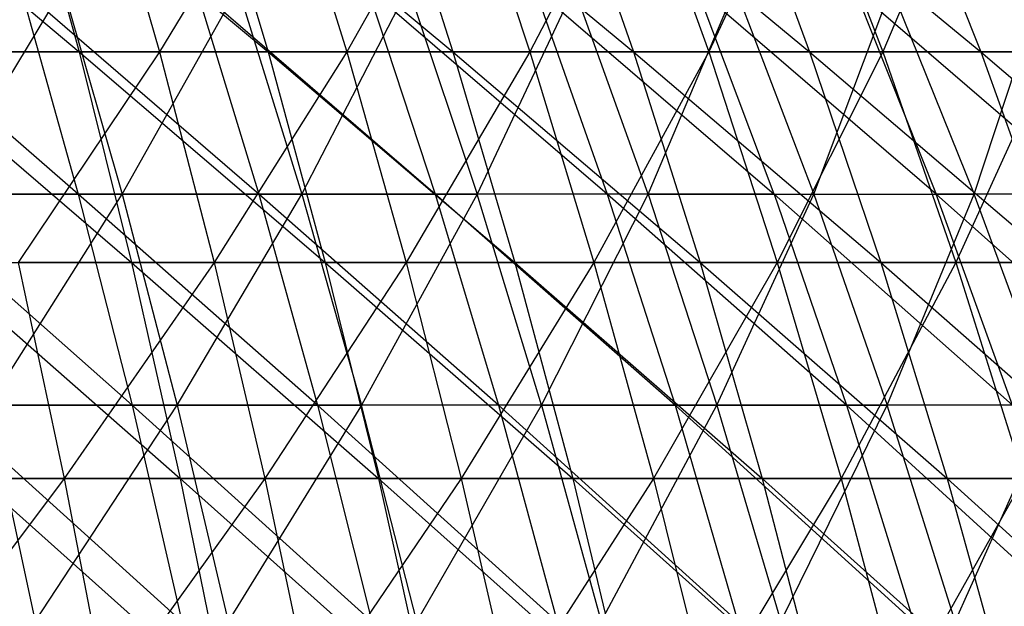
# Model space of a CAD drawing. Extents: x -125 to 125, y -143 to 0.
# Tile 226 of 256: x 20.2 to 30.25, y -56.37 to -50.39. Entities that reach past the tile are written whole.
import ezdxf

# ---------------------------------------------------------------- set-up
doc = ezdxf.new("R2010")
doc.units = 0
doc.header["$LTSCALE"] = 25.4
doc.layers.get('0').update_dxf_attribs({"linetype": 'CONTINUOUS'})

# ---------------------------------------------------------------- blocks, each defined once
blk = doc.blocks.new('NL2500027000_STL_3')
at = {"color": 0}
for p, q in [((18.325, -48.625, 45.728), (20.808, -50.718, 46.183)), ((18.325, -48.625, 45.728), (20.808, -50.718, 46.183)), ((20.236, -48.625, 44.914), (22.736, -50.718, 45.265)), ((20.236, -48.625, 44.914), (22.736, -50.718, 45.265)), ((20.236, -48.625, 44.914), (20.808, -50.718, 46.183)), ((20.236, -48.625, 44.914), (20.808, -50.718, 46.183)), ((21.034, -48.625, -44.546), (21.628, -50.718, -45.804)), ((21.034, -48.625, -44.546), (21.628, -50.718, -45.804)), ((22.894, -48.625, -43.62), (21.628, -50.718, -45.804)), ((22.894, -48.625, -43.62), (21.628, -50.718, -45.804)), ((22.112, -48.625, 44.021), (24.624, -50.718, 44.266)), ((22.112, -48.625, 44.021), (24.624, -50.718, 44.266)), ((22.112, -48.625, 44.021), (22.736, -50.718, 45.265)), ((22.112, -48.625, 44.021), (22.736, -50.718, 45.265)), ((22.894, -48.625, -43.62), (23.54, -50.718, -44.852)), ((22.894, -48.625, -43.62), (23.54, -50.718, -44.852)), ((24.712, -48.625, -42.616), (23.54, -50.718, -44.852)), ((24.712, -48.625, -42.616), (23.54, -50.718, -44.852)), ((23.948, -48.625, 43.05), (26.468, -50.718, 43.189)), ((23.948, -48.625, 43.05), (26.468, -50.718, 43.189)), ((23.948, -48.625, 43.05), (24.624, -50.718, 44.266)), ((23.948, -48.625, 43.05), (24.624, -50.718, 44.266)), ((24.712, -48.625, -42.616), (25.41, -50.718, -43.819)), ((24.712, -48.625, -42.616), (25.41, -50.718, -43.819)), ((26.487, -48.625, -41.536), (25.41, -50.718, -43.819)), ((26.487, -48.625, -41.536), (25.41, -50.718, -43.819)), ((25.741, -48.625, 42.002), (28.265, -50.718, 42.034)), ((25.741, -48.625, 42.002), (28.265, -50.718, 42.034)), ((25.741, -48.625, 42.002), (26.468, -50.718, 43.189)), ((25.741, -48.625, 42.002), (26.468, -50.718, 43.189)), ((26.487, -48.625, -41.536), (27.235, -50.718, -42.709)), ((26.487, -48.625, -41.536), (27.235, -50.718, -42.709)), ((28.214, -48.625, -40.383), (27.235, -50.718, -42.709)), ((28.214, -48.625, -40.383), (27.235, -50.718, -42.709)), ((27.489, -48.625, 40.88), (30.012, -50.718, 40.805)), ((27.489, -48.625, 40.88), (30.012, -50.718, 40.805)), ((27.489, -48.625, 40.88), (28.265, -50.718, 42.034)), ((27.489, -48.625, 40.88), (28.265, -50.718, 42.034)), ((28.214, -48.625, -40.383), (29.011, -50.718, -41.523)), ((28.214, -48.625, -40.383), (29.011, -50.718, -41.523)), ((29.891, -48.625, -39.157), (29.011, -50.718, -41.523)), ((29.891, -48.625, -39.157), (29.011, -50.718, -41.523)), ((29.188, -48.625, 39.685), (30.012, -50.718, 40.805)), ((29.188, -48.625, 39.685), (30.012, -50.718, 40.805)), ((20.798, -52.168, 42.74), (18.379, -50.068, 42.372)), ((20.798, -52.168, 42.74), (18.379, -50.068, 42.372)), ((19.372, -52.168, -43.405), (20.645, -50.068, -41.315)), ((19.372, -52.168, -43.405), (20.645, -50.068, -41.315)), ((22.643, -52.168, 41.792), (20.209, -50.068, 41.53)), ((20.209, -50.068, 41.53), (20.798, -52.168, 42.74)), ((20.209, -50.068, 41.53), (20.798, -52.168, 42.74)), ((22.643, -52.168, 41.792), (20.209, -50.068, 41.53)), ((20.645, -50.068, -41.315), (21.247, -52.168, -42.519)), ((20.645, -50.068, -41.315), (21.247, -52.168, -42.519)), ((21.247, -52.168, -42.519), (22.428, -50.068, -40.375)), ((21.247, -52.168, -42.519), (22.428, -50.068, -40.375)), ((24.444, -52.168, 40.765), (22.002, -50.068, 40.609)), ((22.002, -50.068, 40.609), (22.643, -52.168, 41.792)), ((22.002, -50.068, 40.609), (22.643, -52.168, 41.792)), ((24.444, -52.168, 40.765), (22.002, -50.068, 40.609)), ((22.428, -50.068, -40.375), (23.081, -52.168, -41.552)), ((22.428, -50.068, -40.375), (23.081, -52.168, -41.552)), ((23.081, -52.168, -41.552), (24.168, -50.068, -39.358)), ((23.081, -52.168, -41.552), (24.168, -50.068, -39.358)), ((26.199, -52.168, 39.66), (23.752, -50.068, 39.611)), ((23.752, -50.068, 39.611), (24.444, -52.168, 40.765)), ((23.752, -50.068, 39.611), (24.444, -52.168, 40.765)), ((26.199, -52.168, 39.66), (23.752, -50.068, 39.611)), ((24.168, -50.068, -39.358), (24.872, -52.168, -40.505)), ((24.168, -50.068, -39.358), (24.872, -52.168, -40.505)), ((25.861, -50.068, -38.267), (24.872, -52.168, -40.505)), ((25.861, -50.068, -38.267), (24.872, -52.168, -40.505)), ((25.457, -50.068, 38.537), (26.199, -52.168, 39.66)), ((25.457, -50.068, 38.537), (26.199, -52.168, 39.66)), ((25.457, -50.068, 38.537), (27.904, -52.168, 38.479)), ((25.457, -50.068, 38.537), (27.904, -52.168, 38.479)), ((26.615, -52.168, -39.382), (25.861, -50.068, -38.267)), ((26.615, -52.168, -39.382), (25.861, -50.068, -38.267)), ((26.615, -52.168, -39.382), (27.506, -50.068, -37.102)), ((26.615, -52.168, -39.382), (27.506, -50.068, -37.102)), ((29.556, -52.168, 37.226), (27.114, -50.068, 37.39)), ((27.904, -52.168, 38.479), (27.114, -50.068, 37.39)), ((29.556, -52.168, 37.226), (27.114, -50.068, 37.39)), ((27.904, -52.168, 38.479), (27.114, -50.068, 37.39)), ((27.506, -50.068, -37.102), (28.308, -52.168, -38.184)), ((27.506, -50.068, -37.102), (28.308, -52.168, -38.184)), ((28.308, -52.168, -38.184), (29.098, -50.068, -35.867)), ((28.308, -52.168, -38.184), (29.098, -50.068, -35.867)), ((28.719, -50.068, 36.172), (29.556, -52.168, 37.226)), ((28.719, -50.068, 36.172), (29.556, -52.168, 37.226)), ((28.719, -50.068, 36.172), (31.152, -52.168, 35.901)), ((28.719, -50.068, 36.172), (31.152, -52.168, 35.901)), ((29.098, -50.068, -35.867), (29.946, -52.168, -36.912)), ((29.098, -50.068, -35.867), (29.946, -52.168, -36.912)), ((29.946, -52.168, -36.912), (30.635, -50.068, -34.564)), ((29.946, -52.168, -36.912), (30.635, -50.068, -34.564)), ((18.842, -50.718, 47.019), (20.808, -50.718, 46.183)), ((18.842, -50.718, 47.019), (20.808, -50.718, 46.183)), ((18.842, -50.718, 47.019), (21.343, -52.867, 47.37)), ((18.842, -50.718, 47.019), (21.343, -52.867, 47.37)), ((21.628, -50.718, -45.804), (19.678, -50.718, -46.675)), ((21.628, -50.718, -45.804), (19.678, -50.718, -46.675)), ((21.628, -50.718, -45.804), (20.184, -52.867, -47.875)), ((21.628, -50.718, -45.804), (20.184, -52.867, -47.875)), ((20.808, -50.718, 46.183), (22.736, -50.718, 45.265)), ((20.808, -50.718, 46.183), (22.736, -50.718, 45.265)), ((20.808, -50.718, 46.183), (23.321, -52.867, 46.428)), ((20.808, -50.718, 46.183), (23.321, -52.867, 46.428)), ((20.808, -50.718, 46.183), (21.343, -52.867, 47.37)), ((20.808, -50.718, 46.183), (21.343, -52.867, 47.37)), ((23.54, -50.718, -44.852), (21.628, -50.718, -45.804)), ((21.628, -50.718, -45.804), (22.185, -52.867, -46.982)), ((21.628, -50.718, -45.804), (22.185, -52.867, -46.982)), ((23.54, -50.718, -44.852), (21.628, -50.718, -45.804)), ((23.54, -50.718, -44.852), (22.185, -52.867, -46.982)), ((23.54, -50.718, -44.852), (22.185, -52.867, -46.982)), ((22.736, -50.718, 45.265), (24.624, -50.718, 44.266)), ((22.736, -50.718, 45.265), (24.624, -50.718, 44.266)), ((22.736, -50.718, 45.265), (25.257, -52.867, 45.404)), ((22.736, -50.718, 45.265), (25.257, -52.867, 45.404)), ((22.736, -50.718, 45.265), (23.321, -52.867, 46.428)), ((22.736, -50.718, 45.265), (23.321, -52.867, 46.428)), ((25.41, -50.718, -43.819), (23.54, -50.718, -44.852)), ((23.54, -50.718, -44.852), (24.145, -52.867, -46.005)), ((23.54, -50.718, -44.852), (24.145, -52.867, -46.005)), ((25.41, -50.718, -43.819), (23.54, -50.718, -44.852)), ((25.41, -50.718, -43.819), (24.145, -52.867, -46.005)), ((25.41, -50.718, -43.819), (24.145, -52.867, -46.005)), ((24.624, -50.718, 44.266), (26.468, -50.718, 43.189)), ((24.624, -50.718, 44.266), (26.468, -50.718, 43.189)), ((24.624, -50.718, 44.266), (27.149, -52.867, 44.299)), ((24.624, -50.718, 44.266), (27.149, -52.867, 44.299)), ((24.624, -50.718, 44.266), (25.257, -52.867, 45.404)), ((24.624, -50.718, 44.266), (25.257, -52.867, 45.404)), ((27.235, -50.718, -42.709), (25.41, -50.718, -43.819)), ((25.41, -50.718, -43.819), (26.063, -52.867, -44.946)), ((25.41, -50.718, -43.819), (26.063, -52.867, -44.946)), ((27.235, -50.718, -42.709), (25.41, -50.718, -43.819)), ((27.235, -50.718, -42.709), (26.063, -52.867, -44.946)), ((27.235, -50.718, -42.709), (26.063, -52.867, -44.946)), ((26.468, -50.718, 43.189), (28.265, -50.718, 42.034)), ((26.468, -50.718, 43.189), (28.265, -50.718, 42.034)), ((26.468, -50.718, 43.189), (28.992, -52.867, 43.115)), ((26.468, -50.718, 43.189), (28.992, -52.867, 43.115)), ((26.468, -50.718, 43.189), (27.149, -52.867, 44.299)), ((26.468, -50.718, 43.189), (27.149, -52.867, 44.299)), ((29.011, -50.718, -41.523), (27.235, -50.718, -42.709)), ((27.235, -50.718, -42.709), (27.935, -52.867, -43.807)), ((27.235, -50.718, -42.709), (27.935, -52.867, -43.807)), ((29.011, -50.718, -41.523), (27.235, -50.718, -42.709)), ((29.011, -50.718, -41.523), (27.935, -52.867, -43.807)), ((29.011, -50.718, -41.523), (27.935, -52.867, -43.807)), ((28.265, -50.718, 42.034), (30.012, -50.718, 40.805)), ((28.265, -50.718, 42.034), (30.012, -50.718, 40.805)), ((28.265, -50.718, 42.034), (30.784, -52.867, 41.854)), ((28.265, -50.718, 42.034), (30.784, -52.867, 41.854)), ((28.265, -50.718, 42.034), (28.992, -52.867, 43.115)), ((28.265, -50.718, 42.034), (28.992, -52.867, 43.115)), ((30.736, -50.718, -40.263), (29.011, -50.718, -41.523)), ((29.011, -50.718, -41.523), (29.757, -52.867, -42.591)), ((29.011, -50.718, -41.523), (29.757, -52.867, -42.591)), ((30.736, -50.718, -40.263), (29.011, -50.718, -41.523)), ((30.736, -50.718, -40.263), (29.757, -52.867, -42.591)), ((30.736, -50.718, -40.263), (29.757, -52.867, -42.591)), ((30.012, -50.718, 40.805), (31.706, -50.718, 39.504)), ((30.012, -50.718, 40.805), (31.706, -50.718, 39.504)), ((30.012, -50.718, 40.805), (32.521, -52.867, 40.52)), ((30.012, -50.718, 40.805), (32.521, -52.867, 40.52)), ((30.012, -50.718, 40.805), (30.784, -52.867, 41.854)), ((30.012, -50.718, 40.805), (30.784, -52.867, 41.854)), ((18.914, -52.168, 43.607), (21.348, -54.323, 43.87)), ((20.798, -52.168, 42.74), (18.914, -52.168, 43.607)), ((20.798, -52.168, 42.74), (18.914, -52.168, 43.607)), ((18.914, -52.168, 43.607), (21.348, -54.323, 43.87)), ((19.372, -52.168, -43.405), (21.247, -52.168, -42.519)), ((19.372, -52.168, -43.405), (21.247, -52.168, -42.519)), ((19.884, -54.323, -44.552), (21.247, -52.168, -42.519)), ((19.884, -54.323, -44.552), (21.247, -52.168, -42.519)), ((22.643, -52.168, 41.792), (20.798, -52.168, 42.74)), ((22.643, -52.168, 41.792), (20.798, -52.168, 42.74)), ((23.241, -54.323, 42.897), (20.798, -52.168, 42.74)), ((20.798, -52.168, 42.74), (21.348, -54.323, 43.87)), ((20.798, -52.168, 42.74), (21.348, -54.323, 43.87)), ((23.241, -54.323, 42.897), (20.798, -52.168, 42.74)), ((21.247, -52.168, -42.519), (23.081, -52.168, -41.552)), ((21.247, -52.168, -42.519), (23.081, -52.168, -41.552)), ((21.247, -52.168, -42.519), (21.808, -54.323, -43.643)), ((21.247, -52.168, -42.519), (21.808, -54.323, -43.643)), ((21.808, -54.323, -43.643), (23.081, -52.168, -41.552)), ((21.808, -54.323, -43.643), (23.081, -52.168, -41.552)), ((24.444, -52.168, 40.765), (22.643, -52.168, 41.792)), ((24.444, -52.168, 40.765), (22.643, -52.168, 41.792)), ((25.09, -54.323, 41.842), (22.643, -52.168, 41.792)), ((22.643, -52.168, 41.792), (23.241, -54.323, 42.897)), ((22.643, -52.168, 41.792), (23.241, -54.323, 42.897)), ((25.09, -54.323, 41.842), (22.643, -52.168, 41.792)), ((23.081, -52.168, -41.552), (24.872, -52.168, -40.505)), ((23.081, -52.168, -41.552), (24.872, -52.168, -40.505)), ((23.081, -52.168, -41.552), (23.691, -54.323, -42.65)), ((23.081, -52.168, -41.552), (23.691, -54.323, -42.65)), ((24.872, -52.168, -40.505), (23.691, -54.323, -42.65)), ((24.872, -52.168, -40.505), (23.691, -54.323, -42.65)), ((26.199, -52.168, 39.66), (24.444, -52.168, 40.765)), ((26.199, -52.168, 39.66), (24.444, -52.168, 40.765)), ((26.891, -54.323, 40.708), (24.444, -52.168, 40.765)), ((24.444, -52.168, 40.765), (25.09, -54.323, 41.842)), ((24.444, -52.168, 40.765), (25.09, -54.323, 41.842)), ((26.891, -54.323, 40.708), (24.444, -52.168, 40.765)), ((25.529, -54.323, -41.576), (24.872, -52.168, -40.505)), ((25.529, -54.323, -41.576), (24.872, -52.168, -40.505)), ((26.615, -52.168, -39.382), (24.872, -52.168, -40.505)), ((26.615, -52.168, -39.382), (24.872, -52.168, -40.505)), ((25.529, -54.323, -41.576), (26.615, -52.168, -39.382)), ((25.529, -54.323, -41.576), (26.615, -52.168, -39.382)), ((27.904, -52.168, 38.479), (26.199, -52.168, 39.66)), ((27.904, -52.168, 38.479), (26.199, -52.168, 39.66)), ((28.641, -54.323, 39.496), (26.199, -52.168, 39.66)), ((26.199, -52.168, 39.66), (26.891, -54.323, 40.708)), ((26.199, -52.168, 39.66), (26.891, -54.323, 40.708)), ((28.641, -54.323, 39.496), (26.199, -52.168, 39.66)), ((26.615, -52.168, -39.382), (28.308, -52.168, -38.184)), ((26.615, -52.168, -39.382), (28.308, -52.168, -38.184)), ((26.615, -52.168, -39.382), (27.318, -54.323, -40.423)), ((26.615, -52.168, -39.382), (27.318, -54.323, -40.423)), ((27.318, -54.323, -40.423), (28.308, -52.168, -38.184)), ((27.318, -54.323, -40.423), (28.308, -52.168, -38.184)), ((27.904, -52.168, 38.479), (28.641, -54.323, 39.496)), ((27.904, -52.168, 38.479), (28.641, -54.323, 39.496)), ((27.904, -52.168, 38.479), (30.337, -54.323, 38.209)), ((27.904, -52.168, 38.479), (30.337, -54.323, 38.209)), ((27.904, -52.168, 38.479), (29.556, -52.168, 37.226)), ((27.904, -52.168, 38.479), (29.556, -52.168, 37.226)), ((28.308, -52.168, -38.184), (29.946, -52.168, -36.912)), ((28.308, -52.168, -38.184), (29.946, -52.168, -36.912)), ((28.308, -52.168, -38.184), (29.056, -54.323, -39.193)), ((28.308, -52.168, -38.184), (29.056, -54.323, -39.193)), ((29.056, -54.323, -39.193), (29.946, -52.168, -36.912)), ((29.056, -54.323, -39.193), (29.946, -52.168, -36.912)), ((31.152, -52.168, 35.901), (29.556, -52.168, 37.226)), ((31.152, -52.168, 35.901), (29.556, -52.168, 37.226)), ((31.975, -54.323, 36.85), (29.556, -52.168, 37.226)), ((30.337, -54.323, 38.209), (29.556, -52.168, 37.226)), ((31.975, -54.323, 36.85), (29.556, -52.168, 37.226)), ((30.337, -54.323, 38.209), (29.556, -52.168, 37.226)), ((30.737, -54.323, -37.888), (29.946, -52.168, -36.912)), ((30.737, -54.323, -37.888), (29.946, -52.168, -36.912)), ((31.528, -52.168, -35.571), (29.946, -52.168, -36.912)), ((31.528, -52.168, -35.571), (29.946, -52.168, -36.912)), ((19.327, -52.867, 48.228), (21.343, -52.867, 47.37)), ((19.327, -52.867, 48.228), (21.343, -52.867, 47.37)), ((19.327, -52.867, 48.228), (21.84, -55.07, 48.475)), ((19.327, -52.867, 48.228), (21.84, -55.07, 48.475)), ((22.185, -52.867, -46.982), (20.184, -52.867, -47.875)), ((20.184, -52.867, -47.875), (20.655, -55.07, -48.991)), ((20.184, -52.867, -47.875), (20.655, -55.07, -48.991)), ((22.185, -52.867, -46.982), (20.184, -52.867, -47.875)), ((22.185, -52.867, -46.982), (20.655, -55.07, -48.991)), ((22.185, -52.867, -46.982), (20.655, -55.07, -48.991)), ((21.343, -52.867, 47.37), (23.321, -52.867, 46.428)), ((21.343, -52.867, 47.37), (23.321, -52.867, 46.428)), ((21.343, -52.867, 47.37), (23.864, -55.07, 47.511)), ((21.343, -52.867, 47.37), (23.864, -55.07, 47.511)), ((21.343, -52.867, 47.37), (21.84, -55.07, 48.475)), ((21.343, -52.867, 47.37), (21.84, -55.07, 48.475)), ((24.145, -52.867, -46.005), (22.185, -52.867, -46.982)), ((22.185, -52.867, -46.982), (22.702, -55.07, -48.077)), ((22.185, -52.867, -46.982), (22.702, -55.07, -48.077)), ((24.145, -52.867, -46.005), (22.185, -52.867, -46.982)), ((24.145, -52.867, -46.005), (22.702, -55.07, -48.077)), ((24.145, -52.867, -46.005), (22.702, -55.07, -48.077)), ((23.321, -52.867, 46.428), (25.257, -52.867, 45.404)), ((23.321, -52.867, 46.428), (25.257, -52.867, 45.404)), ((23.321, -52.867, 46.428), (25.846, -55.07, 46.462)), ((23.321, -52.867, 46.428), (25.846, -55.07, 46.462)), ((23.321, -52.867, 46.428), (23.864, -55.07, 47.511)), ((23.321, -52.867, 46.428), (23.864, -55.07, 47.511)), ((26.063, -52.867, -44.946), (24.145, -52.867, -46.005)), ((24.145, -52.867, -46.005), (24.708, -55.07, -47.077)), ((24.145, -52.867, -46.005), (24.708, -55.07, -47.077)), ((26.063, -52.867, -44.946), (24.145, -52.867, -46.005)), ((26.063, -52.867, -44.946), (24.708, -55.07, -47.077)), ((26.063, -52.867, -44.946), (24.708, -55.07, -47.077)), ((25.257, -52.867, 45.404), (27.149, -52.867, 44.299)), ((25.257, -52.867, 45.404), (27.149, -52.867, 44.299)), ((25.257, -52.867, 45.404), (27.782, -55.07, 45.332)), ((25.257, -52.867, 45.404), (27.782, -55.07, 45.332)), ((25.257, -52.867, 45.404), (25.846, -55.07, 46.462)), ((25.257, -52.867, 45.404), (25.846, -55.07, 46.462)), ((27.935, -52.867, -43.807), (26.063, -52.867, -44.946)), ((26.063, -52.867, -44.946), (26.671, -55.07, -45.994)), ((26.063, -52.867, -44.946), (26.671, -55.07, -45.994)), ((27.935, -52.867, -43.807), (26.063, -52.867, -44.946)), ((27.935, -52.867, -43.807), (26.671, -55.07, -45.994)), ((27.935, -52.867, -43.807), (26.671, -55.07, -45.994)), ((27.149, -52.867, 44.299), (28.992, -52.867, 43.115)), ((27.149, -52.867, 44.299), (28.992, -52.867, 43.115)), ((27.149, -52.867, 44.299), (29.668, -55.07, 44.12)), ((27.149, -52.867, 44.299), (29.668, -55.07, 44.12)), ((27.149, -52.867, 44.299), (27.782, -55.07, 45.332)), ((27.149, -52.867, 44.299), (27.782, -55.07, 45.332)), ((29.757, -52.867, -42.591), (27.935, -52.867, -43.807)), ((27.935, -52.867, -43.807), (28.586, -55.07, -44.829)), ((27.935, -52.867, -43.807), (28.586, -55.07, -44.829)), ((29.757, -52.867, -42.591), (27.935, -52.867, -43.807)), ((29.757, -52.867, -42.591), (28.586, -55.07, -44.829)), ((29.757, -52.867, -42.591), (28.586, -55.07, -44.829)), ((28.992, -52.867, 43.115), (30.784, -52.867, 41.854)), ((28.992, -52.867, 43.115), (30.784, -52.867, 41.854)), ((28.992, -52.867, 43.115), (31.501, -55.07, 42.83)), ((28.992, -52.867, 43.115), (31.501, -55.07, 42.83)), ((28.992, -52.867, 43.115), (29.668, -55.07, 44.12)), ((28.992, -52.867, 43.115), (29.668, -55.07, 44.12)), ((31.526, -52.867, -41.298), (29.757, -52.867, -42.591)), ((29.757, -52.867, -42.591), (30.451, -55.07, -43.584)), ((29.757, -52.867, -42.591), (30.451, -55.07, -43.584)), ((31.526, -52.867, -41.298), (29.757, -52.867, -42.591)), ((21.348, -54.323, 43.87), (19.414, -54.323, 44.759)), ((21.348, -54.323, 43.87), (19.414, -54.323, 44.759)), ((21.857, -56.53, 44.916), (19.414, -54.323, 44.759)), ((21.857, -56.53, 44.916), (19.414, -54.323, 44.759)), ((19.884, -54.323, -44.552), (21.808, -54.323, -43.643)), ((19.884, -54.323, -44.552), (21.808, -54.323, -43.643)), ((19.884, -54.323, -44.552), (20.358, -56.53, -45.615)), ((19.884, -54.323, -44.552), (20.358, -56.53, -45.615)), ((20.358, -56.53, -45.615), (21.808, -54.323, -43.643)), ((20.358, -56.53, -45.615), (21.808, -54.323, -43.643)), ((21.348, -54.323, 43.87), (21.857, -56.53, 44.916)), ((21.348, -54.323, 43.87), (21.857, -56.53, 44.916)), ((21.348, -54.323, 43.87), (23.795, -56.53, 43.92)), ((23.241, -54.323, 42.897), (21.348, -54.323, 43.87)), ((23.241, -54.323, 42.897), (21.348, -54.323, 43.87)), ((21.348, -54.323, 43.87), (23.795, -56.53, 43.92)), ((21.808, -54.323, -43.643), (23.691, -54.323, -42.65)), ((21.808, -54.323, -43.643), (23.691, -54.323, -42.65)), ((21.808, -54.323, -43.643), (22.329, -56.53, -44.684)), ((21.808, -54.323, -43.643), (22.329, -56.53, -44.684)), ((23.691, -54.323, -42.65), (22.329, -56.53, -44.684)), ((23.691, -54.323, -42.65), (22.329, -56.53, -44.684)), ((25.09, -54.323, 41.842), (23.241, -54.323, 42.897)), ((25.09, -54.323, 41.842), (23.241, -54.323, 42.897)), ((25.689, -56.53, 42.84), (23.241, -54.323, 42.897)), ((23.241, -54.323, 42.897), (23.795, -56.53, 43.92)), ((23.241, -54.323, 42.897), (23.795, -56.53, 43.92)), ((25.689, -56.53, 42.84), (23.241, -54.323, 42.897)), ((24.256, -56.53, -43.667), (23.691, -54.323, -42.65)), ((24.256, -56.53, -43.667), (23.691, -54.323, -42.65)), ((25.529, -54.323, -41.576), (23.691, -54.323, -42.65)), ((25.529, -54.323, -41.576), (23.691, -54.323, -42.65)), ((24.256, -56.53, -43.667), (25.529, -54.323, -41.576)), ((24.256, -56.53, -43.667), (25.529, -54.323, -41.576)), ((26.891, -54.323, 40.708), (25.09, -54.323, 41.842)), ((26.891, -54.323, 40.708), (25.09, -54.323, 41.842)), ((27.533, -56.53, 41.679), (25.09, -54.323, 41.842)), ((25.09, -54.323, 41.842), (25.689, -56.53, 42.84)), ((25.09, -54.323, 41.842), (25.689, -56.53, 42.84)), ((27.533, -56.53, 41.679), (25.09, -54.323, 41.842)), ((25.529, -54.323, -41.576), (27.318, -54.323, -40.423)), ((25.529, -54.323, -41.576), (27.318, -54.323, -40.423)), ((25.529, -54.323, -41.576), (26.138, -56.53, -42.567)), ((25.529, -54.323, -41.576), (26.138, -56.53, -42.567)), ((26.138, -56.53, -42.567), (27.318, -54.323, -40.423)), ((26.138, -56.53, -42.567), (27.318, -54.323, -40.423)), ((28.641, -54.323, 39.496), (26.891, -54.323, 40.708)), ((28.641, -54.323, 39.496), (26.891, -54.323, 40.708)), ((29.325, -56.53, 40.438), (26.891, -54.323, 40.708)), ((26.891, -54.323, 40.708), (27.533, -56.53, 41.679)), ((26.891, -54.323, 40.708), (27.533, -56.53, 41.679)), ((29.325, -56.53, 40.438), (26.891, -54.323, 40.708)), ((27.318, -54.323, -40.423), (29.056, -54.323, -39.193)), ((27.318, -54.323, -40.423), (29.056, -54.323, -39.193)), ((27.318, -54.323, -40.423), (27.97, -56.53, -41.387)), ((27.318, -54.323, -40.423), (27.97, -56.53, -41.387)), ((27.97, -56.53, -41.387), (29.056, -54.323, -39.193)), ((27.97, -56.53, -41.387), (29.056, -54.323, -39.193)), ((30.337, -54.323, 38.209), (28.641, -54.323, 39.496)), ((30.337, -54.323, 38.209), (28.641, -54.323, 39.496)), ((31.061, -56.53, 39.121), (28.641, -54.323, 39.496)), ((28.641, -54.323, 39.496), (29.325, -56.53, 40.438)), ((28.641, -54.323, 39.496), (29.325, -56.53, 40.438)), ((31.061, -56.53, 39.121), (28.641, -54.323, 39.496)), ((29.749, -56.53, -40.127), (29.056, -54.323, -39.193)), ((29.749, -56.53, -40.127), (29.056, -54.323, -39.193)), ((30.737, -54.323, -37.888), (29.056, -54.323, -39.193)), ((30.737, -54.323, -37.888), (29.056, -54.323, -39.193)), ((29.749, -56.53, -40.127), (30.737, -54.323, -37.888)), ((29.749, -56.53, -40.127), (30.737, -54.323, -37.888)), ((20.655, -55.07, -48.991), (18.571, -55.07, -49.819)), ((20.655, -55.07, -48.991), (18.571, -55.07, -49.819)), ((20.655, -55.07, -48.991), (18.962, -57.321, -50.866)), ((20.655, -55.07, -48.991), (18.962, -57.321, -50.866)), ((19.777, -55.07, 49.352), (21.84, -55.07, 48.475)), ((19.777, -55.07, 49.352), (21.84, -55.07, 48.475)), ((19.777, -55.07, 49.352), (22.299, -57.321, 49.494)), ((19.777, -55.07, 49.352), (22.299, -57.321, 49.494)), ((22.702, -55.07, -48.077), (20.655, -55.07, -48.991)), ((20.655, -55.07, -48.991), (21.089, -57.321, -50.021)), ((20.655, -55.07, -48.991), (21.089, -57.321, -50.021)), ((22.702, -55.07, -48.077), (20.655, -55.07, -48.991)), ((22.702, -55.07, -48.077), (21.089, -57.321, -50.021)), ((22.702, -55.07, -48.077), (21.089, -57.321, -50.021)), ((21.84, -55.07, 48.475), (23.864, -55.07, 47.511)), ((21.84, -55.07, 48.475), (23.864, -55.07, 47.511)), ((21.84, -55.07, 48.475), (24.366, -57.321, 48.51)), ((21.84, -55.07, 48.475), (24.366, -57.321, 48.51)), ((21.84, -55.07, 48.475), (22.299, -57.321, 49.494)), ((21.84, -55.07, 48.475), (22.299, -57.321, 49.494)), ((24.708, -55.07, -47.077), (22.702, -55.07, -48.077)), ((22.702, -55.07, -48.077), (23.179, -57.321, -49.088)), ((22.702, -55.07, -48.077), (23.179, -57.321, -49.088)), ((24.708, -55.07, -47.077), (22.702, -55.07, -48.077)), ((24.708, -55.07, -47.077), (23.179, -57.321, -49.088)), ((24.708, -55.07, -47.077), (23.179, -57.321, -49.088)), ((23.864, -55.07, 47.511), (25.846, -55.07, 46.462)), ((23.864, -55.07, 47.511), (25.846, -55.07, 46.462)), ((23.864, -55.07, 47.511), (26.389, -57.321, 47.439)), ((23.864, -55.07, 47.511), (26.389, -57.321, 47.439)), ((23.864, -55.07, 47.511), (24.366, -57.321, 48.51)), ((23.864, -55.07, 47.511), (24.366, -57.321, 48.51)), ((26.671, -55.07, -45.994), (24.708, -55.07, -47.077)), ((24.708, -55.07, -47.077), (25.228, -57.321, -48.067)), ((24.708, -55.07, -47.077), (25.228, -57.321, -48.067)), ((26.671, -55.07, -45.994), (24.708, -55.07, -47.077)), ((26.671, -55.07, -45.994), (25.228, -57.321, -48.067)), ((26.671, -55.07, -45.994), (25.228, -57.321, -48.067)), ((25.846, -55.07, 46.462), (27.782, -55.07, 45.332)), ((25.846, -55.07, 46.462), (27.782, -55.07, 45.332)), ((25.846, -55.07, 46.462), (28.366, -57.321, 46.285)), ((25.846, -55.07, 46.462), (28.366, -57.321, 46.285)), ((25.846, -55.07, 46.462), (26.389, -57.321, 47.439)), ((25.846, -55.07, 46.462), (26.389, -57.321, 47.439)), ((28.586, -55.07, -44.829), (26.671, -55.07, -45.994)), ((26.671, -55.07, -45.994), (27.232, -57.321, -46.961)), ((26.671, -55.07, -45.994), (27.232, -57.321, -46.961)), ((28.586, -55.07, -44.829), (26.671, -55.07, -45.994)), ((28.586, -55.07, -44.829), (27.232, -57.321, -46.961)), ((28.586, -55.07, -44.829), (27.232, -57.321, -46.961)), ((27.782, -55.07, 45.332), (29.668, -55.07, 44.12)), ((27.782, -55.07, 45.332), (29.668, -55.07, 44.12)), ((27.782, -55.07, 45.332), (30.292, -57.321, 45.048)), ((27.782, -55.07, 45.332), (30.292, -57.321, 45.048)), ((27.782, -55.07, 45.332), (28.366, -57.321, 46.285)), ((27.782, -55.07, 45.332), (28.366, -57.321, 46.285)), ((30.451, -55.07, -43.584), (28.586, -55.07, -44.829)), ((28.586, -55.07, -44.829), (29.187, -57.321, -45.771)), ((28.586, -55.07, -44.829), (29.187, -57.321, -45.771)), ((30.451, -55.07, -43.584), (28.586, -55.07, -44.829)), ((30.451, -55.07, -43.584), (29.187, -57.321, -45.771)), ((30.451, -55.07, -43.584), (29.187, -57.321, -45.771)), ((29.668, -55.07, 44.12), (31.501, -55.07, 42.83)), ((29.668, -55.07, 44.12), (31.501, -55.07, 42.83)), ((29.668, -55.07, 44.12), (32.164, -57.321, 43.731)), ((29.668, -55.07, 44.12), (32.164, -57.321, 43.731)), ((29.668, -55.07, 44.12), (30.292, -57.321, 45.048)), ((29.668, -55.07, 44.12), (30.292, -57.321, 45.048))]:
    blk.add_line(p, q, dxfattribs=at)

msp = doc.modelspace()

# ---------------------------------------------------------------- block references
at = {"color": 253}
msp.add_blockref('NL2500027000_STL_3', (0, 0), dxfattribs=at)

doc.saveas('drawing.dxf')
